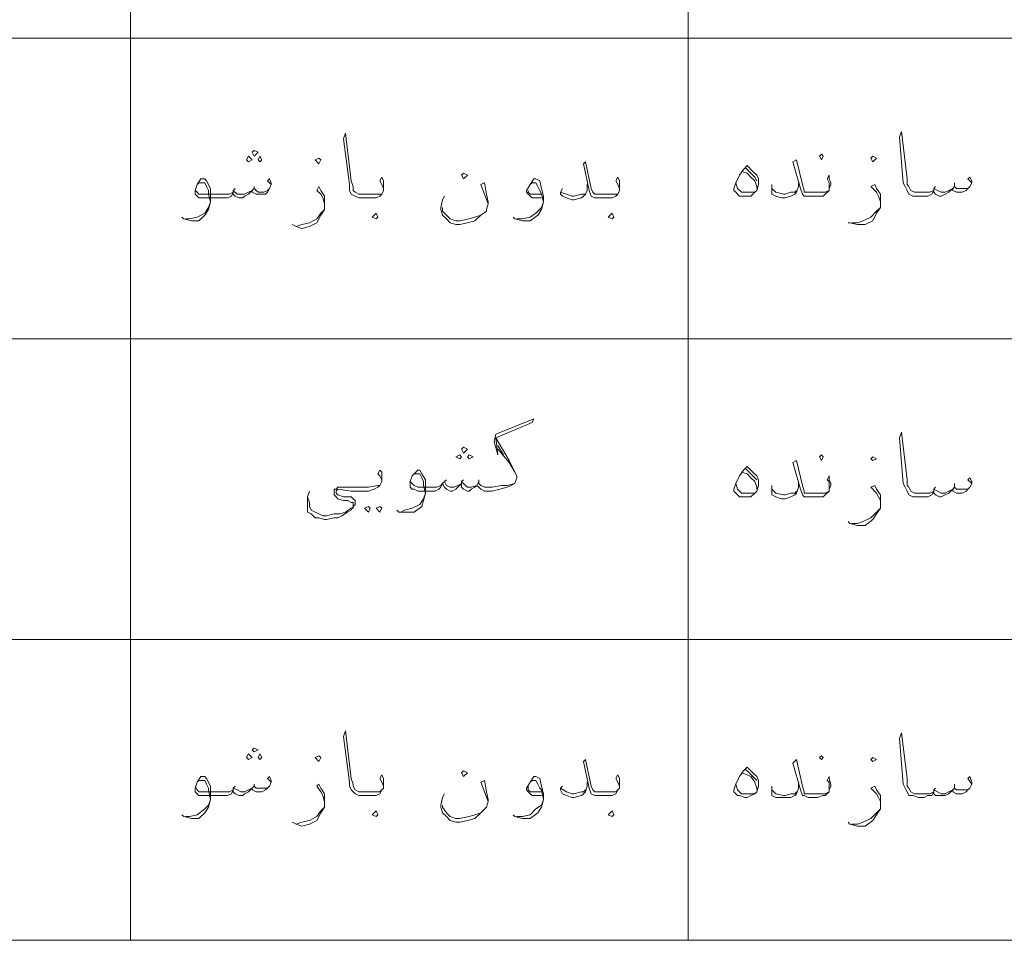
# Model space of a CAD drawing. Header units: metres. Extents: x 5.7 to 89.8, y 4 to 63.5.
# Tile 9 of 59: x 26.9 to 31.9, y 14.6 to 19.3. Entities that reach past the tile are written whole.
import ezdxf

# ---------------------------------------------------------------- set-up
doc = ezdxf.new("R2010")
doc.units = ezdxf.units.M
doc.header["$MEASUREMENT"] = 0
doc.layers.add('PDF8_textt', color=7, linetype='Continuous')

msp = doc.modelspace()

# ---------------------------------------------------------------- linework, layer by layer
at = {"layer": 'PDF8_textt', "lineweight": 20}
for points in [[(11.5414, 14.6266), (45.3951, 14.6266), (45.3951, 33.0414), (11.5414, 33.0414)], [(28.03, 18.5657), (28.0493, 18.5754), (28.03, 18.5946), (28.0204, 18.5754)], [(28.0589, 18.5946), (28.0782, 18.6139), (28.0589, 18.6235), (28.0493, 18.6139)], [(28.0878, 18.5657), (28.0974, 18.5754), (28.0878, 18.5946), (28.0782, 18.5754)], [(28.3864, 18.5561), (28.396, 18.5754), (28.3864, 18.585), (28.3671, 18.5754)], [(30.929, 18.5754), (30.9386, 18.5946), (30.929, 18.6043), (30.9194, 18.5946)], [(31.189, 18.5657), (31.2083, 18.585), (31.189, 18.5946), (31.1794, 18.585)], [(30.5534, 18.5465), (30.5823, 18.5176), (30.6015, 18.4983), (30.6112, 18.4791), (30.6112, 18.4598), (30.6112, 18.4502), (30.6015, 18.4213), (30.5919, 18.4116), (30.5726, 18.3924), (30.5534, 18.3924), (30.5437, 18.3924), (30.5149, 18.3924), (30.5052, 18.402), (30.4956, 18.4116), (30.486, 18.4213), (30.486, 18.4309), (30.4956, 18.4598), (30.5149, 18.4983), (30.5341, 18.5272)], [(29.1183, 18.508), (29.1376, 18.4983), (29.1183, 18.4791), (29.1087, 18.4983)], [(28.6753, 18.2768), (28.6849, 18.2864), (28.6753, 18.3057), (28.656, 18.2864)], [(29.8696, 18.2768), (29.8792, 18.2864), (29.8696, 18.3057), (29.8503, 18.2864)], [(29.1183, 17.0922), (29.1376, 17.1114), (29.1183, 17.1211), (29.1087, 17.1114)], [(29.0991, 17.0633), (29.1087, 17.0729), (29.0991, 17.0825), (29.0798, 17.0729)], [(29.1472, 17.0633), (29.1665, 17.0729), (29.1472, 17.0825), (29.1376, 17.0729)], [(30.929, 17.0536), (30.9386, 17.0729), (30.929, 17.0825), (30.9194, 17.0729)], [(31.189, 17.0536), (31.2083, 17.0633), (31.189, 17.0729), (31.1794, 17.0633)], [(30.5534, 17.0248), (30.5823, 16.9959), (30.6015, 16.9766), (30.6112, 16.9573), (30.6112, 16.9381), (30.6112, 16.9284), (30.6015, 16.8995), (30.5919, 16.8899), (30.5726, 16.8707), (30.5534, 16.8707), (30.5437, 16.8707), (30.5149, 16.8707), (30.5052, 16.8803), (30.4956, 16.8899), (30.486, 16.8995), (30.486, 16.9092), (30.4956, 16.9381), (30.5149, 16.9766), (30.5341, 17.0055)], [(28.6368, 16.8225), (28.6464, 16.8129), (28.6368, 16.7936), (28.6175, 16.8129)], [(28.6946, 16.8225), (28.7042, 16.8129), (28.6946, 16.7936), (28.6753, 16.8129)], [(28.0589, 15.5801), (28.0782, 15.5897), (28.0589, 15.5993), (28.0493, 15.5897)], [(28.03, 15.5415), (28.0493, 15.5512), (28.03, 15.5704), (28.0204, 15.5512)], [(28.0878, 15.5415), (28.0974, 15.5512), (28.0878, 15.5704), (28.0782, 15.5512)], [(28.3864, 15.5319), (28.396, 15.5512), (28.3864, 15.5608), (28.3671, 15.5512)], [(30.929, 15.5415), (30.9386, 15.5512), (30.929, 15.5608), (30.9194, 15.5512)], [(31.189, 15.5319), (31.2083, 15.5415), (31.189, 15.5512), (31.1794, 15.5415)], [(30.5534, 15.503), (30.5823, 15.4741), (30.6015, 15.4549), (30.6112, 15.4356), (30.6112, 15.4163), (30.6112, 15.4067), (30.6015, 15.3778), (30.5919, 15.3682), (30.5726, 15.3586), (30.5534, 15.3489), (30.5437, 15.3489), (30.5149, 15.3586), (30.5052, 15.3586), (30.4956, 15.3682), (30.486, 15.3778), (30.486, 15.3874), (30.4956, 15.4163), (30.5149, 15.4549), (30.5341, 15.4838)], [(29.1183, 15.4838), (29.1376, 15.4741), (29.1183, 15.4549), (29.1087, 15.4741)], [(28.6753, 15.2526), (28.6849, 15.2622), (28.6753, 15.2815), (28.656, 15.2622)], [(29.8696, 15.2526), (29.8792, 15.2622), (29.8696, 15.2815), (29.8503, 15.2622)]]:
    msp.add_lwpolyline(points, close=True, dxfattribs=at)
for points in [[(27.4329, 14.6266), (27.4329, 33.0414), (27.4329, 14.6266)], [(30.2548, 33.0414), (30.2548, 14.6266)], [(43.9215, 19.1918), (11.5414, 19.1918)], [(28.7138, 18.4213), (28.7138, 18.4309), (28.7042, 18.4502), (28.6946, 18.4694), (28.7042, 18.4887), (28.7138, 18.4694), (28.7138, 18.4502), (28.7138, 18.4405), (28.7138, 18.4213), (28.7042, 18.402), (28.6946, 18.3924), (28.6753, 18.3828), (28.6464, 18.3828), (28.6079, 18.3828), (28.5886, 18.3828), (28.5693, 18.3924), (28.5501, 18.402), (28.5405, 18.4213), (28.5405, 18.4502), (28.5116, 18.6813), (28.5212, 18.7102), (28.5501, 18.4694), (28.5597, 18.4405), (28.5597, 18.4213), (28.5693, 18.4116), (28.5886, 18.402), (28.6079, 18.402), (28.656, 18.402), (28.6946, 18.402), (28.7042, 18.402)], [(31.6899, 18.4598), (31.6706, 18.4791), (31.6802, 18.4887), (31.6899, 18.4694), (31.6899, 18.4598), (31.6802, 18.4405), (31.6706, 18.4309), (31.661, 18.4213), (31.6417, 18.4116), (31.6321, 18.4116), (31.6128, 18.4116), (31.5935, 18.4213), (31.5935, 18.4309), (31.5743, 18.4116), (31.555, 18.402), (31.5358, 18.3924), (31.5261, 18.3924), (31.5069, 18.402), (31.4972, 18.4116), (31.4972, 18.4213), (31.4876, 18.402), (31.4683, 18.3924), (31.4491, 18.3924), (31.4202, 18.3924), (31.3913, 18.3924), (31.372, 18.402), (31.3624, 18.4213), (31.3528, 18.4405), (31.3431, 18.4598), (31.3239, 18.6909), (31.3335, 18.7198), (31.3624, 18.4791), (31.3624, 18.4502), (31.372, 18.4405), (31.3817, 18.4213), (31.4009, 18.4116), (31.4202, 18.4116), (31.4587, 18.4116), (31.478, 18.4116), (31.4972, 18.4213), (31.4972, 18.4309), (31.5165, 18.4213), (31.5358, 18.4116), (31.555, 18.4116), (31.5743, 18.4213), (31.5935, 18.4309), (31.6032, 18.4405), (31.6128, 18.4309), (31.6224, 18.4309), (31.6513, 18.4309), (31.6706, 18.4309), (31.6802, 18.4405)], [(29.9081, 18.4213), (29.9081, 18.4309), (29.8985, 18.4502), (29.8888, 18.4694), (29.8985, 18.4887), (29.9081, 18.4694), (29.9081, 18.4502), (29.9081, 18.4405), (29.9081, 18.4213), (29.8985, 18.402), (29.8888, 18.3924), (29.8696, 18.3828), (29.8407, 18.3828), (29.8021, 18.3828), (29.7925, 18.3828), (29.7829, 18.3828), (29.7636, 18.3924), (29.754, 18.4213), (29.7251, 18.5561), (29.7347, 18.5657), (29.7636, 18.4309), (29.7732, 18.4116), (29.7829, 18.402), (29.7925, 18.402), (29.8021, 18.402), (29.8503, 18.402), (29.8888, 18.402), (29.8985, 18.402)], [(30.5437, 18.5368), (30.563, 18.5176), (30.5919, 18.4887), (30.6015, 18.4694)], [(30.9675, 18.4309), (30.9675, 18.4502), (30.9675, 18.4598), (30.9579, 18.4791), (30.9675, 18.4983), (30.9675, 18.4791), (30.9771, 18.4598), (30.9771, 18.4502), (30.9675, 18.4309), (30.9675, 18.4213), (30.9483, 18.402), (30.9386, 18.3924), (30.9097, 18.3924), (30.8712, 18.3924), (30.8616, 18.3924), (30.8423, 18.3924), (30.8327, 18.402), (30.8231, 18.4309), (30.7845, 18.5657), (30.8038, 18.5754), (30.8327, 18.4502), (30.8423, 18.4213), (30.8423, 18.4116), (30.8616, 18.4116), (30.8712, 18.4116), (30.9097, 18.4116), (30.9483, 18.4116), (30.9675, 18.4213)], [(30.5245, 18.5176), (30.5534, 18.508), (30.5726, 18.4887), (30.5919, 18.4694), (30.6015, 18.4405), (30.6015, 18.4309)], [(28.1456, 18.4502), (28.1263, 18.4694), (28.1359, 18.4791), (28.1456, 18.4598), (28.1456, 18.4502), (28.1359, 18.4309), (28.1263, 18.4116), (28.1167, 18.402), (28.0974, 18.402), (28.0878, 18.402), (28.0685, 18.402), (28.0493, 18.4116), (28.0493, 18.4213), (28.03, 18.402), (28.0107, 18.3924), (28.0011, 18.3828), (27.9818, 18.3828), (27.9626, 18.3924), (27.953, 18.402), (27.953, 18.4116), (27.9433, 18.3924), (27.9241, 18.3828), (27.9048, 18.3828), (27.8759, 18.3828), (27.7989, 18.3828), (27.7796, 18.3828), (27.77, 18.3924), (27.7603, 18.402), (27.7603, 18.4116), (27.7603, 18.4213), (27.77, 18.4502), (27.7892, 18.4791), (27.7989, 18.4791), (27.8085, 18.4791), (27.8181, 18.4694), (27.8374, 18.4309), (27.8374, 18.3924), (27.8374, 18.3635), (27.8277, 18.325), (27.8085, 18.2961), (27.7796, 18.2672), (27.7411, 18.2672), (27.7025, 18.2768), (27.6929, 18.2864)], [(27.77, 18.4502), (27.7796, 18.4598), (27.7989, 18.4598), (27.8085, 18.4598), (27.8181, 18.4405), (27.8277, 18.4213), (27.8277, 18.402), (27.8374, 18.3635), (27.8277, 18.3346), (27.8085, 18.3057), (27.77, 18.2864), (27.7314, 18.2768), (27.7122, 18.2768)], [(28.0589, 18.4405), (28.0589, 18.4309)], [(28.4153, 18.3539), (28.4056, 18.3828), (28.396, 18.402), (28.3767, 18.4213), (28.3864, 18.4405), (28.396, 18.4213), (28.4153, 18.3924), (28.4153, 18.3635), (28.4153, 18.3539), (28.4153, 18.325), (28.396, 18.2961), (28.3767, 18.2575), (28.3382, 18.2383), (28.2997, 18.2287), (28.2708, 18.2383), (28.2515, 18.2479)], [(29.2435, 18.3539), (29.2243, 18.402), (29.205, 18.4502), (29.2243, 18.4598), (29.2339, 18.402), (29.2435, 18.3635), (29.2435, 18.3539), (29.2339, 18.325), (29.2339, 18.3153), (29.205, 18.2961), (29.1761, 18.2672), (29.1376, 18.2575), (29.0991, 18.2479), (29.0798, 18.2479), (29.0509, 18.2575), (29.0316, 18.2768), (29.0124, 18.2961), (29.0028, 18.325), (29.0028, 18.3346), (29.0124, 18.3731), (29.022, 18.3924)], [(29.5132, 18.3828), (29.4939, 18.3828), (29.4747, 18.3828), (29.4651, 18.3828), (29.4554, 18.3924), (29.4458, 18.402), (29.4362, 18.4116), (29.4362, 18.4213), (29.4554, 18.4502), (29.4747, 18.4791), (29.4843, 18.4791), (29.5036, 18.4694), (29.5132, 18.4309), (29.5228, 18.3924), (29.5228, 18.3635), (29.5132, 18.325), (29.4939, 18.2961), (29.4554, 18.2672), (29.4169, 18.2672), (29.3784, 18.2768), (29.3687, 18.2864)], [(29.4554, 18.4502), (29.4651, 18.4598), (29.4747, 18.4598), (29.4843, 18.4598), (29.4939, 18.4405), (29.5036, 18.4213), (29.5132, 18.402), (29.5228, 18.3635), (29.5132, 18.3346), (29.4843, 18.3057), (29.4554, 18.2864), (29.4169, 18.2768), (29.388, 18.2768)], [(29.7444, 18.4502), (29.7444, 18.4213), (29.7347, 18.402), (29.7251, 18.3924), (29.7155, 18.3828), (29.6769, 18.3731), (29.6673, 18.3731), (29.6384, 18.3828), (29.6192, 18.3924), (29.6095, 18.402), (29.6095, 18.4116), (29.6192, 18.4309)], [(30.5919, 18.4116), (30.563, 18.4116), (30.5437, 18.4116), (30.5245, 18.4116), (30.5052, 18.4309), (30.4956, 18.4598)], [(30.8134, 18.4598), (30.8134, 18.4405), (30.8038, 18.4116), (30.7942, 18.402), (30.7749, 18.3924), (30.746, 18.3828), (30.7267, 18.3828), (30.6978, 18.3924), (30.6786, 18.402), (30.6786, 18.4213), (30.6786, 18.4309), (30.6786, 18.4502)], [(31.2276, 18.3635), (31.2179, 18.3924), (31.2083, 18.4116), (31.1794, 18.4405), (31.1987, 18.4502), (31.2083, 18.4309), (31.2276, 18.402), (31.2276, 18.3731), (31.2276, 18.3635), (31.2276, 18.3346), (31.2083, 18.3057), (31.189, 18.2672), (31.1505, 18.2479), (31.112, 18.2479), (31.0735, 18.2575), (31.0638, 18.2575)], [(31.5069, 18.4405), (31.4972, 18.4309)], [(31.6032, 18.4598), (31.6032, 18.4405)], [(27.7603, 18.4213), (27.77, 18.4116), (27.7796, 18.402), (27.7989, 18.402), (27.8759, 18.402), (27.9144, 18.402), (27.9337, 18.402), (27.953, 18.4116), (27.953, 18.4213), (27.9722, 18.402), (27.9915, 18.402), (28.0107, 18.402), (28.03, 18.4116), (28.0493, 18.4213), (28.0589, 18.4309), (28.0685, 18.4213), (28.0782, 18.4116), (28.1071, 18.4116), (28.1263, 18.4213), (28.1359, 18.4309)], [(27.9626, 18.4309), (27.953, 18.4213)], [(29.5132, 18.402), (29.4939, 18.402), (29.4747, 18.402), (29.4554, 18.402), (29.4458, 18.4116), (29.4458, 18.4213)], [(29.6095, 18.4116), (29.6384, 18.402), (29.6673, 18.3924), (29.6769, 18.3924), (29.7155, 18.402), (29.7251, 18.402), (29.7347, 18.402)], [(30.6786, 18.4309), (30.6978, 18.4116), (30.7364, 18.402), (30.746, 18.402), (30.7749, 18.4116), (30.7942, 18.4116), (30.8038, 18.4213)], [(29.0124, 18.3346), (29.0124, 18.3153), (29.0316, 18.2961), (29.0509, 18.2768), (29.0798, 18.2672), (29.0991, 18.2672), (29.1472, 18.2768), (29.1761, 18.2864), (29.205, 18.2961), (29.2339, 18.3153)], [(31.0831, 18.2575), (31.112, 18.2575), (31.1409, 18.2672), (31.1794, 18.2864), (31.2083, 18.3153), (31.2276, 18.3346)], [(28.2708, 18.2383), (28.2997, 18.2479), (28.3382, 18.2575), (28.3767, 18.2768), (28.396, 18.3057), (28.4153, 18.325)], [(43.9215, 17.67), (11.5414, 17.67)], [(28.7812, 16.8032), (28.7909, 16.7936), (28.8294, 16.7936), (28.8679, 16.7936), (28.9064, 16.8225), (28.9161, 16.8514), (28.9257, 16.8899), (28.9257, 16.9188), (28.9257, 16.9573), (28.9064, 16.9862), (28.8968, 17.0055), (28.8872, 17.0055), (28.8775, 16.9959), (28.8583, 16.9766), (28.8487, 16.9477), (28.8487, 16.9381), (28.8487, 16.9188), (28.8583, 16.9092), (28.8679, 16.9092), (28.8872, 16.8995), (28.9642, 16.8995), (28.9739, 16.8995), (28.9931, 16.9092), (29.0028, 16.9188), (29.0124, 16.9381), (29.022, 16.9188), (29.0316, 16.9092), (29.0509, 16.8995), (29.0605, 16.8995), (29.0798, 16.9092), (29.0894, 16.9188), (29.1087, 16.9381), (29.1087, 16.9188), (29.1183, 16.9092), (29.1376, 16.8995), (29.1472, 16.8995), (29.1569, 16.9092), (29.1761, 16.9188), (29.1857, 16.9284), (29.1954, 16.9188), (29.205, 16.9092), (29.2243, 16.8995), (29.2435, 16.8995), (29.2628, 16.8995), (29.3013, 16.9092), (29.3398, 16.9188), (29.3591, 16.9284), (29.3784, 16.9381), (29.388, 16.967), (29.388, 16.9766), (29.3784, 16.9959), (29.3495, 17.0536), (29.2821, 17.1692), (29.4651, 17.2463), (29.4747, 17.2655), (29.2821, 17.1885), (29.2724, 17.15), (29.2917, 17.0825), (29.2821, 17.1692)], [(31.6899, 16.9381), (31.6706, 16.9573), (31.6802, 16.967), (31.6899, 16.9477), (31.6899, 16.9381), (31.6802, 16.9188), (31.6706, 16.9092), (31.661, 16.8995), (31.6417, 16.8899), (31.6321, 16.8899), (31.6128, 16.8899), (31.5935, 16.8995), (31.5935, 16.9092), (31.5743, 16.8899), (31.555, 16.8803), (31.5358, 16.8707), (31.5261, 16.8707), (31.5069, 16.8803), (31.4972, 16.8899), (31.4972, 16.8995), (31.4876, 16.8803), (31.4683, 16.8707), (31.4491, 16.8707), (31.4202, 16.8707), (31.3913, 16.8707), (31.372, 16.8803), (31.3624, 16.8995), (31.3528, 16.9188), (31.3431, 16.9381), (31.3239, 17.1692), (31.3335, 17.1981), (31.3624, 16.9573), (31.3624, 16.9284), (31.372, 16.9188), (31.3817, 16.8995), (31.4009, 16.8899), (31.4202, 16.8899), (31.4587, 16.8899), (31.478, 16.8899), (31.4972, 16.8995), (31.4972, 16.9092), (31.5165, 16.8995), (31.5358, 16.8899), (31.555, 16.8899), (31.5743, 16.8995), (31.5935, 16.9092), (31.6032, 16.9188), (31.6128, 16.9092), (31.6224, 16.9092), (31.6513, 16.9092), (31.6706, 16.9092), (31.6802, 16.9188)], [(29.2917, 17.1307), (29.3206, 17.0825)], [(29.2917, 17.1114), (29.3495, 17.044), (29.3784, 16.9959)], [(30.9675, 16.9092), (30.9675, 16.9284), (30.9675, 16.9477), (30.9579, 16.9573), (30.9675, 16.9766), (30.9675, 16.9573), (30.9771, 16.9381), (30.9771, 16.9284), (30.9675, 16.9092), (30.9675, 16.8995), (30.9483, 16.8803), (30.9386, 16.8707), (30.9097, 16.8707), (30.8712, 16.8707), (30.8616, 16.8707), (30.8423, 16.8707), (30.8327, 16.8803), (30.8231, 16.9092), (30.7845, 17.044), (30.8038, 17.0536), (30.8327, 16.9284), (30.8423, 16.8995), (30.8423, 16.8899), (30.8616, 16.8899), (30.8712, 16.8899), (30.9097, 16.8899), (30.9483, 16.8899), (30.9675, 16.8995)], [(28.7042, 16.9477), (28.7042, 16.9573), (28.6946, 16.9766), (28.6849, 16.9862), (28.6946, 17.0055), (28.7042, 16.9959), (28.7042, 16.9766), (28.7042, 16.967), (28.7042, 16.9477), (28.6946, 16.9284), (28.6849, 16.9188), (28.6657, 16.9092), (28.6368, 16.8995), (28.5982, 16.8995), (28.5501, 16.8995), (28.4827, 16.9092), (28.473, 16.8995), (28.473, 16.8899), (28.4827, 16.8803), (28.5116, 16.8707), (28.5501, 16.8707), (28.5597, 16.861), (28.5693, 16.8514), (28.5693, 16.8321), (28.5597, 16.8225), (28.5501, 16.8032), (28.5308, 16.7936), (28.5019, 16.7743), (28.4827, 16.7647), (28.4634, 16.7647), (28.4249, 16.7551), (28.4153, 16.7551), (28.3864, 16.7647), (28.3671, 16.7647), (28.3478, 16.784), (28.3286, 16.7936), (28.3286, 16.8225), (28.3286, 16.8707), (28.3382, 16.8995)], [(30.5245, 16.9959), (30.5534, 16.9862), (30.5726, 16.967), (30.5919, 16.9477), (30.6015, 16.9188), (30.6015, 16.9092)], [(30.5437, 17.0151), (30.563, 16.9959), (30.5919, 16.967), (30.6015, 16.9573)], [(28.8583, 16.9766), (28.8679, 16.9862), (28.8872, 16.9862), (28.8968, 16.9862), (28.9064, 16.967), (28.9161, 16.9477), (28.9161, 16.9284), (28.9257, 16.8899), (28.9161, 16.861), (28.8968, 16.8321), (28.8583, 16.8129), (28.8198, 16.8032), (28.8005, 16.7936)], [(29.3784, 16.9381), (29.3398, 16.9284), (29.311, 16.9284), (29.2628, 16.9188), (29.2435, 16.9188), (29.2243, 16.9188), (29.205, 16.9284), (29.1954, 16.9381), (29.1954, 16.9477), (29.1857, 16.9284), (29.1569, 16.9188), (29.1376, 16.9188), (29.128, 16.9284), (29.1087, 16.9477), (29.1087, 16.9381), (29.0894, 16.9284), (29.0702, 16.9188), (29.0509, 16.9188), (29.0316, 16.9284), (29.022, 16.9477), (29.0124, 16.9381), (29.0028, 16.9284), (28.9835, 16.9188), (28.9642, 16.9188), (28.8872, 16.9188), (28.8679, 16.9284), (28.8583, 16.9381), (28.8487, 16.9477)], [(29.0316, 16.9573), (29.022, 16.9477)], [(29.1183, 16.9573), (29.1087, 16.9477)], [(29.1954, 16.9573), (29.1954, 16.9477)], [(30.8134, 16.9477), (30.8134, 16.9188), (30.8038, 16.8899), (30.7942, 16.8803), (30.7749, 16.8707), (30.746, 16.861), (30.7267, 16.861), (30.6978, 16.8707), (30.6786, 16.8803), (30.6786, 16.8995), (30.6786, 16.9092), (30.6786, 16.9284)], [(28.3286, 16.8707), (28.3382, 16.8418), (28.3382, 16.8225), (28.3478, 16.8032), (28.3671, 16.7936), (28.3864, 16.784), (28.4056, 16.7743), (28.4249, 16.7743), (28.4634, 16.784), (28.4923, 16.784), (28.5212, 16.7936), (28.5501, 16.8129), (28.5597, 16.8129), (28.5597, 16.8321), (28.5597, 16.8418), (28.5501, 16.8418), (28.5308, 16.8514), (28.5116, 16.8514), (28.4827, 16.861), (28.473, 16.8707), (28.4634, 16.8803), (28.4634, 16.8899), (28.4634, 16.9092), (28.473, 16.9092), (28.4827, 16.9188), (28.579, 16.9188), (28.5982, 16.9188), (28.6368, 16.9188), (28.6849, 16.9284), (28.6946, 16.9284)], [(30.5919, 16.8899), (30.563, 16.8899), (30.5437, 16.8899), (30.5245, 16.8899), (30.5052, 16.9092), (30.4956, 16.9381)], [(30.6786, 16.9092), (30.6978, 16.8899), (30.7364, 16.8803), (30.746, 16.8803), (30.7749, 16.8899), (30.7942, 16.8899), (30.8038, 16.8995)], [(31.2276, 16.8514), (31.2179, 16.8707), (31.2083, 16.8899), (31.1794, 16.9188), (31.1987, 16.9284), (31.2083, 16.9092), (31.2276, 16.8803), (31.2276, 16.861), (31.2276, 16.8418), (31.2276, 16.8129), (31.2083, 16.784), (31.189, 16.7551), (31.1505, 16.7262), (31.112, 16.7262), (31.0735, 16.7358), (31.0638, 16.7454)], [(31.5069, 16.9188), (31.4972, 16.9092)], [(31.6032, 16.9381), (31.6032, 16.9188)], [(31.0831, 16.7358), (31.112, 16.7358), (31.1409, 16.7454), (31.1794, 16.7647), (31.2083, 16.7936), (31.2276, 16.8129)], [(43.9215, 16.1483), (11.5414, 16.1483)], [(28.7138, 15.3971), (28.7138, 15.4067), (28.7042, 15.426), (28.6946, 15.4452), (28.7042, 15.4645), (28.7138, 15.4452), (28.7138, 15.426), (28.7138, 15.4163), (28.7138, 15.3971), (28.7042, 15.3874), (28.6946, 15.3682), (28.6753, 15.3586), (28.6464, 15.3586), (28.6079, 15.3586), (28.5886, 15.3586), (28.5693, 15.3682), (28.5501, 15.3874), (28.5405, 15.4067), (28.5405, 15.426), (28.5116, 15.6571), (28.5212, 15.686), (28.5501, 15.4452), (28.5597, 15.4163), (28.5597, 15.4067), (28.5693, 15.3874), (28.5886, 15.3778), (28.6079, 15.3778), (28.656, 15.3778), (28.6946, 15.3778), (28.7042, 15.3874)], [(31.6899, 15.4163), (31.6706, 15.4452), (31.6802, 15.4549), (31.6899, 15.426), (31.6899, 15.4163), (31.6802, 15.3971), (31.6706, 15.3874), (31.661, 15.3778), (31.6417, 15.3682), (31.6321, 15.3682), (31.6128, 15.3682), (31.5935, 15.3778), (31.5935, 15.3874), (31.5743, 15.3682), (31.555, 15.3586), (31.5358, 15.3586), (31.5261, 15.3586), (31.5069, 15.3586), (31.4972, 15.3682), (31.4972, 15.3778), (31.4876, 15.3586), (31.4683, 15.3586), (31.4491, 15.3489), (31.4202, 15.3489), (31.3913, 15.3586), (31.372, 15.3586), (31.3624, 15.3778), (31.3528, 15.3971), (31.3431, 15.4163), (31.3239, 15.6475), (31.3335, 15.6764), (31.3624, 15.4452), (31.3624, 15.4067), (31.372, 15.3971), (31.3817, 15.3778), (31.4009, 15.3682), (31.4202, 15.3682), (31.4587, 15.3682), (31.478, 15.3682), (31.4972, 15.3778), (31.4972, 15.3874), (31.5165, 15.3778), (31.5358, 15.3682), (31.555, 15.3682), (31.5743, 15.3778), (31.5935, 15.3874), (31.6032, 15.3971), (31.6128, 15.3874), (31.6224, 15.3874), (31.6513, 15.3874), (31.6706, 15.3874), (31.6802, 15.3971)], [(29.9081, 15.3971), (29.9081, 15.4067), (29.8985, 15.426), (29.8888, 15.4452), (29.8985, 15.4645), (29.9081, 15.4452), (29.9081, 15.426), (29.9081, 15.4163), (29.9081, 15.3971), (29.8985, 15.3874), (29.8888, 15.3682), (29.8696, 15.3586), (29.8407, 15.3586), (29.8021, 15.3586), (29.7925, 15.3586), (29.7829, 15.3586), (29.7636, 15.3682), (29.754, 15.3971), (29.7251, 15.5319), (29.7347, 15.5415), (29.7636, 15.4067), (29.7732, 15.3874), (29.7829, 15.3778), (29.7925, 15.3778), (29.8021, 15.3778), (29.8503, 15.3778), (29.8888, 15.3778), (29.8985, 15.3874)], [(30.9675, 15.3874), (30.9675, 15.4067), (30.9675, 15.426), (30.9579, 15.4356), (30.9675, 15.4549), (30.9675, 15.4452), (30.9771, 15.4163), (30.9771, 15.4067), (30.9675, 15.3874), (30.9675, 15.3778), (30.9483, 15.3586), (30.9386, 15.3586), (30.9097, 15.3489), (30.8712, 15.3489), (30.8616, 15.3489), (30.8423, 15.3586), (30.8327, 15.3586), (30.8231, 15.3874), (30.7845, 15.5223), (30.8038, 15.5415), (30.8327, 15.4067), (30.8423, 15.3778), (30.8423, 15.3682), (30.8616, 15.3682), (30.8712, 15.3682), (30.9097, 15.3682), (30.9483, 15.3682), (30.9675, 15.3778)], [(28.1456, 15.426), (28.1263, 15.4452), (28.1359, 15.4549), (28.1456, 15.4356), (28.1456, 15.426), (28.1359, 15.4067), (28.1263, 15.3971), (28.1167, 15.3874), (28.0974, 15.3778), (28.0878, 15.3778), (28.0685, 15.3778), (28.0493, 15.3874), (28.0493, 15.3971), (28.03, 15.3778), (28.0107, 15.3682), (28.0011, 15.3586), (27.9818, 15.3586), (27.9626, 15.3682), (27.953, 15.3778), (27.953, 15.3874), (27.9433, 15.3682), (27.9241, 15.3586), (27.9048, 15.3586), (27.8759, 15.3586), (27.7989, 15.3586), (27.7796, 15.3586), (27.77, 15.3682), (27.7603, 15.3778), (27.7603, 15.3874), (27.7603, 15.3971), (27.77, 15.426), (27.7892, 15.4549), (27.7989, 15.4549), (27.8085, 15.4549), (27.8181, 15.4452), (27.8374, 15.4067), (27.8374, 15.3682), (27.8374, 15.3393), (27.8277, 15.3008), (27.8085, 15.2719), (27.7796, 15.243), (27.7411, 15.243), (27.7025, 15.2526), (27.6929, 15.2622)], [(29.5132, 15.3586), (29.4939, 15.3586), (29.4747, 15.3586), (29.4651, 15.3586), (29.4554, 15.3682), (29.4458, 15.3778), (29.4362, 15.3874), (29.4362, 15.3971), (29.4554, 15.426), (29.4747, 15.4549), (29.4843, 15.4549), (29.5036, 15.4452), (29.5132, 15.4067), (29.5228, 15.3682), (29.5228, 15.3393), (29.5132, 15.3008), (29.4939, 15.2719), (29.4554, 15.243), (29.4169, 15.243), (29.3784, 15.2526), (29.3687, 15.2622)], [(30.5245, 15.4741), (30.5534, 15.4645), (30.5726, 15.4549), (30.5919, 15.426), (30.6015, 15.3971), (30.6015, 15.3874)], [(30.5437, 15.4934), (30.563, 15.4741), (30.5919, 15.4452), (30.6015, 15.4356)], [(27.77, 15.426), (27.7796, 15.4356), (27.7989, 15.4356), (27.8085, 15.4356), (27.8181, 15.4163), (27.8277, 15.3971), (27.8277, 15.3874), (27.8374, 15.3393), (27.8277, 15.3104), (27.8085, 15.2911), (27.77, 15.2622), (27.7314, 15.2526), (27.7122, 15.2526)], [(27.7603, 15.4067), (27.77, 15.3874), (27.7796, 15.3778), (27.7989, 15.3778), (27.8759, 15.3778), (27.9144, 15.3778), (27.9337, 15.3778), (27.953, 15.3874), (27.953, 15.3971), (27.9722, 15.3874), (27.9915, 15.3778), (28.0107, 15.3778), (28.03, 15.3874), (28.0493, 15.3971), (28.0589, 15.4067), (28.0685, 15.3971), (28.0782, 15.3971), (28.1071, 15.3971), (28.1263, 15.3971), (28.1359, 15.4067)], [(27.9626, 15.4067), (27.953, 15.3971)], [(28.0589, 15.4163), (28.0589, 15.4067)], [(28.4153, 15.3297), (28.4056, 15.3586), (28.396, 15.3778), (28.3767, 15.4067), (28.3864, 15.4163), (28.396, 15.3971), (28.4153, 15.3682), (28.4153, 15.3393), (28.4153, 15.3297), (28.4153, 15.3008), (28.396, 15.2719), (28.3767, 15.2333), (28.3382, 15.2141), (28.2997, 15.2045), (28.2708, 15.2141), (28.2515, 15.2237)], [(29.2435, 15.3297), (29.2243, 15.3778), (29.205, 15.426), (29.2243, 15.4356), (29.2339, 15.3778), (29.2435, 15.3393), (29.2435, 15.3297), (29.2339, 15.3008), (29.205, 15.2719), (29.1761, 15.243), (29.1376, 15.2333), (29.0991, 15.2237), (29.0798, 15.2237), (29.0509, 15.2333), (29.0316, 15.2526), (29.0124, 15.2719), (29.0028, 15.3008), (29.0028, 15.3104), (29.0124, 15.3489), (29.022, 15.3682)], [(29.4554, 15.426), (29.4651, 15.4356), (29.4747, 15.4356), (29.4843, 15.4356), (29.4939, 15.4163), (29.5036, 15.3971), (29.5132, 15.3874), (29.5228, 15.3393), (29.5132, 15.3104), (29.4843, 15.2911), (29.4554, 15.2622), (29.4169, 15.2526), (29.388, 15.2526)], [(29.5132, 15.3778), (29.4939, 15.3778), (29.4747, 15.3778), (29.4554, 15.3778), (29.4458, 15.3874), (29.4458, 15.4067)], [(29.7444, 15.426), (29.7444, 15.4067), (29.7347, 15.3778), (29.7251, 15.3682), (29.7155, 15.3586), (29.6769, 15.3489), (29.6673, 15.3489), (29.6384, 15.3586), (29.6192, 15.3682), (29.6095, 15.3874), (29.6095, 15.3971), (29.6192, 15.4067)], [(29.6095, 15.3971), (29.6384, 15.3778), (29.6673, 15.3682), (29.6769, 15.3682), (29.7155, 15.3778), (29.7251, 15.3778), (29.7347, 15.3874)], [(30.5919, 15.3682), (30.563, 15.3682), (30.5437, 15.3682), (30.5245, 15.3682), (30.5052, 15.3874), (30.4956, 15.4163)], [(30.8134, 15.426), (30.8134, 15.3971), (30.8038, 15.3682), (30.7942, 15.3586), (30.7749, 15.3489), (30.746, 15.3489), (30.7267, 15.3489), (30.6978, 15.3489), (30.6786, 15.3586), (30.6786, 15.3778), (30.6786, 15.3874), (30.6786, 15.4067)], [(31.2276, 15.3297), (31.2179, 15.3489), (31.2083, 15.3682), (31.1794, 15.3971), (31.1987, 15.4067), (31.2083, 15.3874), (31.2276, 15.3586), (31.2276, 15.3393), (31.2276, 15.32), (31.2276, 15.2911), (31.2083, 15.2622), (31.189, 15.2333), (31.1505, 15.2045), (31.112, 15.2045), (31.0735, 15.2141), (31.0638, 15.2237)], [(31.5069, 15.3971), (31.4972, 15.3874)], [(31.6032, 15.4163), (31.6032, 15.3971)], [(30.6786, 15.3874), (30.6978, 15.3682), (30.7364, 15.3586), (30.746, 15.3586), (30.7749, 15.3682), (30.7942, 15.3682), (30.8038, 15.3778)], [(28.2708, 15.2141), (28.2997, 15.2237), (28.3382, 15.2333), (28.3767, 15.2526), (28.396, 15.2815), (28.4153, 15.3008)], [(29.0124, 15.3104), (29.0124, 15.3008), (29.0316, 15.2719), (29.0509, 15.2526), (29.0798, 15.243), (29.0991, 15.243), (29.1472, 15.2526), (29.1761, 15.2622), (29.205, 15.2719), (29.2339, 15.3008)], [(31.0831, 15.2141), (31.112, 15.2141), (31.1409, 15.2237), (31.1794, 15.243), (31.2083, 15.2719), (31.2276, 15.2911)]]:
    msp.add_lwpolyline(points, dxfattribs=at)

doc.saveas('drawing.dxf')
